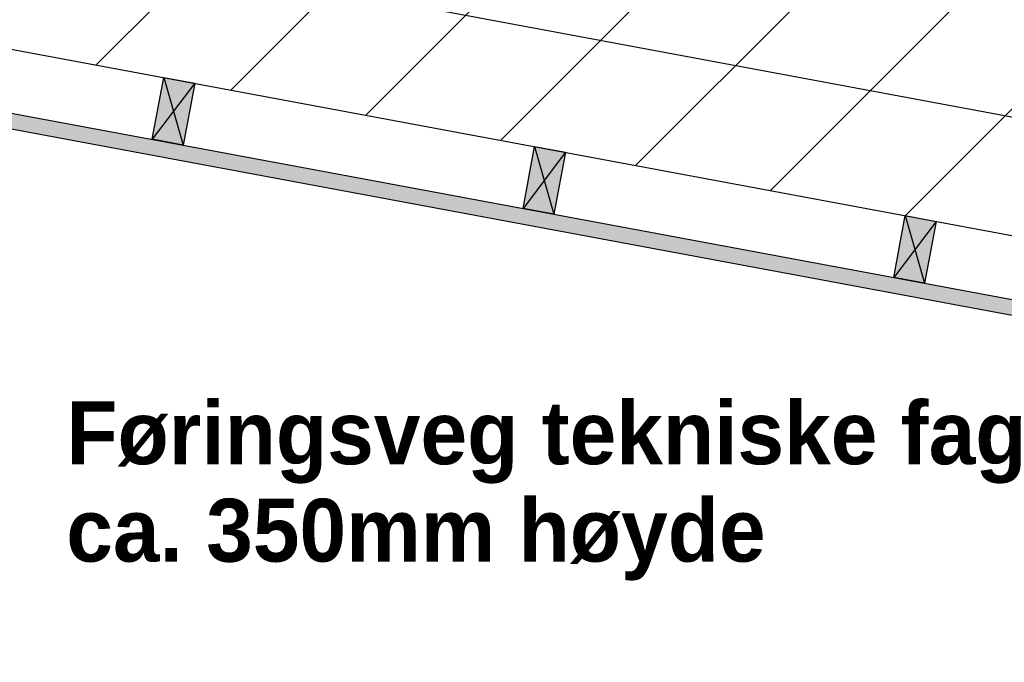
# Model space of a CAD drawing. Header units: millimetres. Extents: x -20520 to 12860, y -2780 to 10870.
# Tile 40 of 147: x -10277 to -8710, y 5950 to 6972. Entities that reach past the tile are written whole.
import ezdxf

# ---------------------------------------------------------------- set-up
doc = ezdxf.new("R2010")
doc.units = ezdxf.units.MM
doc.header["$LTSCALE"] = 0.5
doc.header["$MEASUREMENT"] = 0
doc.linetypes.add('PLINE', pattern=[0])
for name, color, linetype in [('0(Nye konstruksjoner)', 7, 'Continuous'), ('223- Bjelker (Skravur)(Nye konstruksjoner)', 7, 'Continuous'), ('231- Bærende yttervegger (Skravur)(Nye konstruksjoner)', 7, 'Continuous'), ('858- Detaljer(Nye konstruksjoner)', 7, 'Continuous')]:
    doc.layers.add(name, color=color, linetype=linetype)
doc.styles.add('GENERATED_STYLE_1', font='arial.ttf')
doc.linetypes.add('Fasade_Snitt markør', pattern='A,0,[3,A-2607.160 Prinsippsnitt fløy F1.Shx,S=1.587302,R=0,X=0,Y=0],-400,0', length=400)
doc.dimstyles.new('GENERATED_STYLE__2', dxfattribs={"dimtxt": 0.18, "dimasz": 182.4, "dimexe": 0.18, "dimexo": 0.0625, "dimgap": 0, "dimtad": 0, "dimtih": 1, "dimtoh": 1, "dimdec": 4, "dimzin": 0, "dimdsep": 46, "dimcen": 0.09, "dimadec": 0, "dimazin": 0, "dimtfac": 1, "dimtdec": 4, "dimtmove": 0, "dimatfit": 3, "dimldrblk": 'ARROWHEAD_5', "dimfxl": 1, "dimtolj": 1, "dimtzin": 0, "dimarcsym": 0})

# ---------------------------------------------------------------- blocks, each defined once
blk = doc.blocks.new('X-boks symbol[46]', base_point=(-10047.4, 6880.3))
at = {"layer": '858- Detaljer(Nye konstruksjoner)', "linetype": 'Continuous'}
blk.add_hatch(color=256, dxfattribs=at).paths.add_polyline_path([(-10047.4, 6880.3), (-10065.7, 6782), (-10016.5, 6772.8), (-9998.2, 6871.1)])
at = {"layer": '858- Detaljer(Nye konstruksjoner)', "linetype": 'PLINE'}
for p, q in [((-10065.7, 6782), (-10047.4, 6880.3)), ((-10047.4, 6880.3), (-9998.2, 6871.1)), ((-10047.4, 6880.3), (-10016.5, 6772.8)), ((-9998.2, 6871.1), (-10065.7, 6782)), ((-9998.2, 6871.1), (-10016.5, 6772.8)), ((-10016.5, 6772.8), (-10065.7, 6782))]:
    blk.add_line(p, q, dxfattribs=at)
blk = doc.blocks.new('X-boks symbol[47]', base_point=(-9457.5, 6770.4))
at = {"layer": '858- Detaljer(Nye konstruksjoner)', "linetype": 'Continuous'}
blk.add_hatch(color=256, dxfattribs=at).paths.add_polyline_path([(-9457.5, 6770.4), (-9475.8, 6672.1), (-9426.7, 6663), (-9408.3, 6761.3)])
at = {"layer": '858- Detaljer(Nye konstruksjoner)', "linetype": 'PLINE'}
for p, q in [((-9475.8, 6672.1), (-9457.5, 6770.4)), ((-9457.5, 6770.4), (-9408.3, 6761.3)), ((-9457.5, 6770.4), (-9426.7, 6663)), ((-9408.3, 6761.3), (-9475.8, 6672.1)), ((-9408.3, 6761.3), (-9426.7, 6663)), ((-9426.7, 6663), (-9475.8, 6672.1))]:
    blk.add_line(p, q, dxfattribs=at)
blk = doc.blocks.new('X-boks symbol[48]', base_point=(-8867.6, 6660.6))
at = {"layer": '858- Detaljer(Nye konstruksjoner)', "linetype": 'Continuous'}
blk.add_hatch(color=256, dxfattribs=at).paths.add_polyline_path([(-8867.6, 6660.6), (-8886, 6562.3), (-8836.8, 6553.1), (-8818.5, 6651.4)])
at = {"layer": '858- Detaljer(Nye konstruksjoner)', "linetype": 'PLINE'}
for p, q in [((-8886, 6562.3), (-8867.6, 6660.6)), ((-8867.6, 6660.6), (-8818.5, 6651.4)), ((-8867.6, 6660.6), (-8836.8, 6553.1)), ((-8818.5, 6651.4), (-8886, 6562.3)), ((-8818.5, 6651.4), (-8836.8, 6553.1)), ((-8836.8, 6553.1), (-8886, 6562.3))]:
    blk.add_line(p, q, dxfattribs=at)
blk = doc.blocks.new('ARROWHEAD_5')
at = {"linetype": 'Continuous'}
blk.add_hatch(color=256, dxfattribs=at).paths.add_polyline_path([(-1, 0.2679), (0, 0), (-1, -0.2679)])
blk.add_line((0, 0), (-1, 0), dxfattribs=at)

msp = doc.modelspace()

# ---------------------------------------------------------------- hatches: boundary and pattern name
at = {"layer": '223- Bjelker (Skravur)(Nye konstruksjoner)', "linetype": 'Continuous'}
h = msp.add_hatch(dxfattribs=at)
h.set_pattern_fill('Skrålinjer_3', color=256, style=0, pattern_type=2)
h.set_pattern_definition([(45, (0, 0), (-127.2792, 127.2792), [])])
h.paths.add_polyline_path([(-13100, 7450), (-12900, 7450), (-12900, 7411.6), (-7200, 6350), (-7000, 6350), (-7000, 6821.3), (-13100, 7957.4)])
at = {"layer": '231- Bærende yttervegger (Skravur)(Nye konstruksjoner)', "linetype": 'Continuous'}
h = msp.add_hatch(dxfattribs=at)
h.set_pattern_fill('Prikker_tett', color=256, style=0, pattern_type=2)
h.set_pattern_definition([(0, (0, 0), (0, 43.30127), [0, -25]), (0, (12.5, 21.65), (0, 43.30127), [0, -25])])
h.paths.add_polyline_path([(-12839.8, 7273.2), (-12839.8, 7298.7), (-7225, 6252.9), (-7225, 6227.5)])

# ---------------------------------------------------------------- linework, layer by layer
at = {"layer": '0(Nye konstruksjoner)', "linetype": 'Fasade_Snitt markør'}
msp.add_lwpolyline([(-935, 5950), (-2880, 5950), (-3380, 6100), (-6695.7, 6100), (-6695.7, 6444.2), (-12738.9, 7569.7)], dxfattribs=at)
at = {"layer": '223- Bjelker (Skravur)(Nye konstruksjoner)', "linetype": 'PLINE', "flags": 128}
msp.add_lwpolyline([(-13100, 7450), (-12900, 7450), (-12900, 7411.6), (-7200, 6350), (-7000, 6350), (-7000, 6821.3), (-13100, 7957.4)], close=True, dxfattribs=at)
at = {"layer": '231- Bærende yttervegger (Skravur)(Nye konstruksjoner)', "linetype": 'PLINE', "flags": 128}
msp.add_lwpolyline([(-12839.8, 7273.2), (-12839.8, 7298.7), (-7225, 6252.9), (-7225, 6227.5)], close=True, dxfattribs=at)

# ---------------------------------------------------------------- block references
at = {"layer": '858- Detaljer(Nye konstruksjoner)', "linetype": 'PLINE'}
for name, p in [('X-boks symbol[46]', (-10047.4, 6880.3)), ('X-boks symbol[47]', (-9457.5, 6770.4)), ('X-boks symbol[48]', (-8867.6, 6660.6))]:
    msp.add_blockref(name, p, dxfattribs=at)

# ---------------------------------------------------------------- texts
at = {"layer": '858- Detaljer(Nye konstruksjoner)', "linetype": 'Continuous', "insert": (-10202.7, 6080), "char_height": 100, "attachment_point": 7, "line_spacing_factor": 0.929262, "style": 'GENERATED_STYLE_1'}
msp.add_mtext('\\A1;{\\pql;\\fArial|b1|i0|c0|p0;\\W1.000000;Føringsveg \\fArial|b1|i0|c0|p0;\\W1.000000;tekniske fag\\P\\pql;\\fArial|b1|i0|c0|p0;\\W1.000000;ca. 350mm høyde}', dxfattribs=at)

# ---------------------------------------------------------------- leaders
at = {"layer": '858- Detaljer(Nye konstruksjoner)', "linetype": 'PLINE', "annotation_type": 0, "has_hookline": 1, "hookline_direction": 1, "text_width": 1578.9}
msp.add_leader([(-8328.8, 6748.3), (-8461.7, 6080), (-8632.7, 6034.5)], dimstyle='GENERATED_STYLE__2', dxfattribs=at)

doc.saveas('drawing.dxf')
